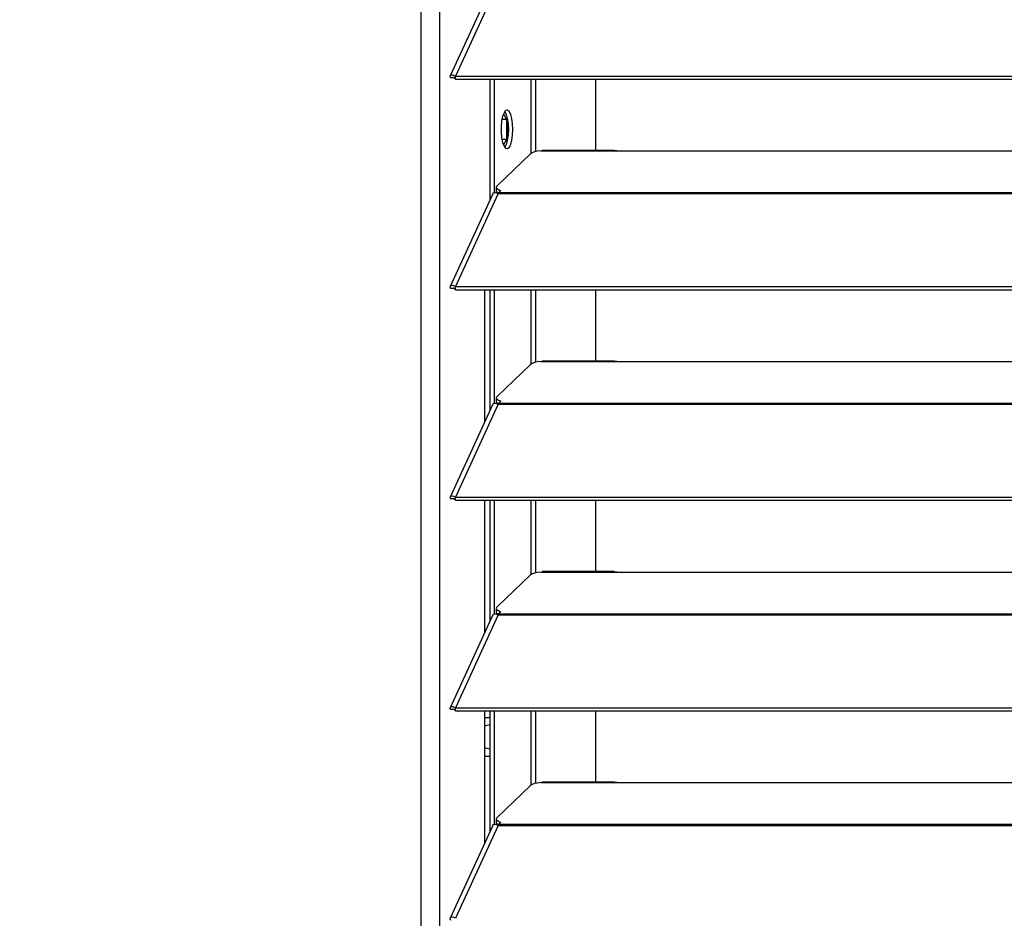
# Model space of a CAD drawing. Header units: millimetres. Extents: x 0 to 39025, y -31299 to 8400.
# Tile 62 of 256: x 14101 to 14307, y -29172 to -28984. Entities that reach past the tile are written whole.
import ezdxf

# ---------------------------------------------------------------- set-up
doc = ezdxf.new("R2010")
doc.units = ezdxf.units.MM
doc.header["$PDSIZE"] = -1
doc.layers.add('DIMENZIJE', color=4, linetype='Continuous')
doc.styles.add('SLDTEXTSTYLE6', font='txt')
doc.dimstyles.new('SLDDIMSTYLE0', dxfattribs={"dimtxt": 3, "dimasz": 3.414889, "dimexe": 0, "dimexo": 0.0625, "dimgap": 0.75, "dimtad": 1, "dimdec": 0, "dimlfac": 20, "dimrnd": 1e-09, "dimzin": 12, "dimdsep": 46, "dimtxsty": 'SLDTEXTSTYLE6', "dimsah": 1, "dimcen": 0.09, "dimadec": 0, "dimazin": 3, "dimtfac": 1, "dimtdec": 0, "dimtofl": 0, "dimtmove": 0, "dimatfit": 3, "dimfxl": 1, "dimfrac": 2, "dimtolj": 1, "dimtzin": 12, "dimarcsym": 0})

# ---------------------------------------------------------------- blocks, each defined once
blk = doc.blocks.new('*U61')
at = {"lineweight": 25}
for points in [[(0, 531.77), (0, 531.77), (0, 1242.58), (0, 1242.58)], [(3.9, 531.77), (3.9, 531.77), (3.9, 1243.27), (3.9, 1243.27)], [(14.94, 876.32), (14.94, 876.32), (6.04, 856.93), (6.04, 856.93)], [(16.11, 876.33), (16.11, 876.33), (7.19, 856.91), (7.19, 856.91)], [(6.87, 856.54), (6.87, 856.54), (6.11, 856.53), (6.11, 856.53)], [(7.19, 856.91), (7.19, 856.91), (7.21, 856.9), (7.21, 856.9)], [(7.19, 856.25), (7.19, 856.25), (7.19, 856.91), (7.19, 856.91)], [(7.19, 856.25), (7.19, 856.25), (7.21, 856.25), (7.21, 856.25)], [(7.21, 856.9), (7.21, 856.9), (1142.79, 856.9), (1142.79, 856.9)], [(7.21, 856.25), (7.21, 856.25), (7.21, 856.9), (7.21, 856.9)], [(7.21, 856.25), (7.21, 856.25), (1142.79, 856.25), (1142.79, 856.25)], [(14.39, 831.13), (14.39, 831.13), (14.39, 856.25), (14.39, 856.25)], [(15.33, 832.54), (15.33, 832.54), (15.33, 856.25), (15.33, 856.25)], [(23.01, 840.78), (23.01, 840.78), (23.01, 856.25), (23.01, 856.25)], [(23.96, 841.14), (23.96, 841.14), (23.96, 856.25), (23.96, 856.25)], [(36.51, 841.37), (36.51, 841.37), (36.51, 856.25), (36.51, 856.25)], [(17.81, 847.85), (17.81, 847.85), (16.87, 847.85), (16.87, 847.85)], [(17.19, 849.01), (17.19, 849.01), (17.81, 847.85), (17.81, 847.85)], [(17.81, 847.85), (17.81, 847.85), (17.81, 843.68), (17.81, 843.68)], [(18.08, 843.97), (18.08, 843.97), (18.08, 847.57), (18.08, 847.57)], [(17.81, 843.68), (17.81, 843.68), (16.87, 843.68), (16.87, 843.68)], [(17.81, 843.68), (17.81, 843.68), (17.19, 842.53), (17.19, 842.53)], [(25, 841.29), (25, 841.29), (25.28, 841.34), (25.28, 841.34)], [(25, 841.29), (25, 841.29), (42, 841.29), (42, 841.29)], [(40.31, 841.37), (40.31, 841.37), (25.28, 841.37), (25.28, 841.37)], [(42, 841.29), (42, 841.29), (225, 841.29), (225, 841.29)], [(22.84, 840.67), (22.84, 840.67), (15.85, 833.99), (15.85, 833.99)], [(15.7, 833.7), (15.7, 833.7), (15.7, 832.93), (15.7, 832.93)], [(16.21, 832.58), (16.21, 832.58), (16.67, 833.01), (16.67, 833.01)], [(14.94, 832.34), (14.94, 832.34), (6.04, 812.96), (6.04, 812.96)], [(16.11, 832.36), (16.11, 832.36), (7.19, 812.93), (7.19, 812.93)], [(15.62, 832.54), (15.62, 832.54), (15.79, 832.71), (15.79, 832.71)], [(16.12, 832.37), (16.12, 832.37), (16.11, 832.36), (16.11, 832.36)], [(16.11, 832.36), (16.11, 832.36), (16.21, 832.36), (16.21, 832.36)], [(16.19, 832.36), (16.19, 832.36), (16.21, 832.38), (16.21, 832.38)], [(16.21, 832.58), (16.21, 832.58), (1133.33, 832.58), (1133.33, 832.58)], [(16.21, 832.36), (16.21, 832.36), (1133.33, 832.36), (1133.33, 832.36)], [(6.87, 812.57), (6.87, 812.57), (6.11, 812.56), (6.11, 812.56)], [(7.19, 812.93), (7.19, 812.93), (7.21, 812.93), (7.21, 812.93)], [(7.19, 812.28), (7.19, 812.28), (7.19, 812.93), (7.19, 812.93)], [(7.21, 812.93), (7.21, 812.93), (1142.79, 812.93), (1142.79, 812.93)], [(7.21, 812.28), (7.21, 812.28), (7.21, 812.93), (7.21, 812.93)], [(7.19, 812.28), (7.19, 812.28), (7.21, 812.28), (7.21, 812.28)], [(7.21, 812.28), (7.21, 812.28), (1142.79, 812.28), (1142.79, 812.28)], [(13.29, 784.77), (13.29, 784.77), (13.29, 812.28), (13.29, 812.28)], [(14.39, 787.16), (14.39, 787.16), (14.39, 812.28), (14.39, 812.28)], [(15.33, 788.57), (15.33, 788.57), (15.33, 812.28), (15.33, 812.28)], [(23.01, 796.81), (23.01, 796.81), (23.01, 812.28), (23.01, 812.28)], [(23.96, 797.16), (23.96, 797.16), (23.96, 812.28), (23.96, 812.28)], [(36.51, 797.4), (36.51, 797.4), (36.51, 812.28), (36.51, 812.28)], [(22.84, 796.7), (22.84, 796.7), (15.85, 790.01), (15.85, 790.01)], [(25, 797.32), (25, 797.32), (25.28, 797.38), (25.28, 797.38)], [(25, 797.32), (25, 797.32), (42, 797.32), (42, 797.32)], [(40.31, 797.4), (40.31, 797.4), (25.28, 797.4), (25.28, 797.4)], [(42, 797.32), (42, 797.32), (225, 797.32), (225, 797.32)], [(15.7, 789.72), (15.7, 789.72), (15.7, 788.96), (15.7, 788.96)], [(14.94, 788.37), (14.94, 788.37), (6.04, 768.98), (6.04, 768.98)], [(16.11, 788.38), (16.11, 788.38), (7.19, 768.96), (7.19, 768.96)], [(15.62, 788.57), (15.62, 788.57), (15.79, 788.73), (15.79, 788.73)], [(16.12, 788.39), (16.12, 788.39), (16.11, 788.38), (16.11, 788.38)], [(16.11, 788.38), (16.11, 788.38), (16.21, 788.38), (16.21, 788.38)], [(16.19, 788.38), (16.19, 788.38), (16.21, 788.41), (16.21, 788.41)], [(16.21, 788.61), (16.21, 788.61), (16.67, 789.04), (16.67, 789.04)], [(16.21, 788.61), (16.21, 788.61), (1133.33, 788.61), (1133.33, 788.61)], [(16.21, 788.38), (16.21, 788.38), (1133.33, 788.38), (1133.33, 788.38)], [(6.87, 768.59), (6.87, 768.59), (6.11, 768.59), (6.11, 768.59)], [(7.19, 768.96), (7.19, 768.96), (7.21, 768.96), (7.21, 768.96)], [(7.19, 768.31), (7.19, 768.31), (7.19, 768.96), (7.19, 768.96)], [(7.19, 768.31), (7.19, 768.31), (7.21, 768.31), (7.21, 768.31)], [(7.21, 768.96), (7.21, 768.96), (1142.79, 768.96), (1142.79, 768.96)], [(7.21, 768.31), (7.21, 768.31), (7.21, 768.96), (7.21, 768.96)], [(7.21, 768.31), (7.21, 768.31), (1142.79, 768.31), (1142.79, 768.31)], [(13.29, 740.79), (13.29, 740.79), (13.29, 768.31), (13.29, 768.31)], [(14.39, 743.18), (14.39, 743.18), (14.39, 768.31), (14.39, 768.31)], [(15.33, 744.59), (15.33, 744.59), (15.33, 768.31), (15.33, 768.31)], [(23.01, 752.84), (23.01, 752.84), (23.01, 768.31), (23.01, 768.31)], [(23.96, 753.19), (23.96, 753.19), (23.96, 768.31), (23.96, 768.31)], [(36.51, 753.42), (36.51, 753.42), (36.51, 768.31), (36.51, 768.31)], [(22.84, 752.73), (22.84, 752.73), (15.85, 746.04), (15.85, 746.04)], [(25, 753.34), (25, 753.34), (25.28, 753.4), (25.28, 753.4)], [(25, 753.34), (25, 753.34), (42, 753.34), (42, 753.34)], [(40.31, 753.42), (40.31, 753.42), (25.28, 753.42), (25.28, 753.42)], [(42, 753.34), (42, 753.34), (225, 753.34), (225, 753.34)], [(15.62, 744.59), (15.62, 744.59), (15.79, 744.76), (15.79, 744.76)], [(15.7, 745.75), (15.7, 745.75), (15.7, 744.99), (15.7, 744.99)], [(16.19, 744.42), (16.19, 744.42), (16.21, 744.44), (16.21, 744.44)], [(16.21, 744.64), (16.21, 744.64), (16.67, 745.07), (16.67, 745.07)], [(16.21, 744.64), (16.21, 744.64), (1133.33, 744.64), (1133.33, 744.64)], [(14.94, 744.39), (14.94, 744.39), (6.04, 725.01), (6.04, 725.01)], [(16.11, 744.42), (16.11, 744.42), (7.19, 724.98), (7.19, 724.98)], [(16.11, 744.42), (16.11, 744.42), (16.21, 744.42), (16.21, 744.42)], [(16.12, 744.42), (16.12, 744.42), (16.11, 744.42), (16.11, 744.42)], [(16.21, 744.42), (16.21, 744.42), (1133.33, 744.42), (1133.33, 744.42)], [(6.87, 724.62), (6.87, 724.62), (6.11, 724.62), (6.11, 724.62)], [(7.19, 724.98), (7.19, 724.98), (7.21, 724.98), (7.21, 724.98)], [(7.19, 724.33), (7.19, 724.33), (7.19, 724.98), (7.19, 724.98)], [(7.19, 724.33), (7.19, 724.33), (7.21, 724.33), (7.21, 724.33)], [(7.21, 724.98), (7.21, 724.98), (1142.79, 724.98), (1142.79, 724.98)], [(7.21, 724.33), (7.21, 724.33), (7.21, 724.98), (7.21, 724.98)], [(7.21, 724.33), (7.21, 724.33), (1142.79, 724.33), (1142.79, 724.33)], [(13.29, 696.82), (13.29, 696.82), (13.29, 724.33), (13.29, 724.33)], [(14.39, 699.21), (14.39, 699.21), (14.39, 724.33), (14.39, 724.33)], [(15.33, 700.62), (15.33, 700.62), (15.33, 724.33), (15.33, 724.33)], [(23.01, 708.87), (23.01, 708.87), (23.01, 724.33), (23.01, 724.33)], [(23.96, 709.21), (23.96, 709.21), (23.96, 724.33), (23.96, 724.33)], [(36.51, 709.45), (36.51, 709.45), (36.51, 724.33), (36.51, 724.33)], [(13.29, 722.94), (13.29, 722.94), (14.39, 722.94), (14.39, 722.94)], [(13.29, 714.9), (13.29, 714.9), (14.39, 714.9), (14.39, 714.9)], [(22.84, 708.75), (22.84, 708.75), (15.85, 702.06), (15.85, 702.06)], [(25, 709.37), (25, 709.37), (25.28, 709.43), (25.28, 709.43)], [(25, 709.37), (25, 709.37), (42, 709.37), (42, 709.37)], [(40.31, 709.45), (40.31, 709.45), (25.28, 709.45), (25.28, 709.45)], [(42, 709.37), (42, 709.37), (225, 709.37), (225, 709.37)], [(15.7, 701.78), (15.7, 701.78), (15.7, 701.01), (15.7, 701.01)], [(14.94, 700.43), (14.94, 700.43), (6.04, 681.04), (6.04, 681.04)], [(16.11, 700.44), (16.11, 700.44), (7.19, 681.02), (7.19, 681.02)], [(15.62, 700.62), (15.62, 700.62), (15.79, 700.79), (15.79, 700.79)], [(16.11, 700.44), (16.11, 700.44), (16.21, 700.44), (16.21, 700.44)], [(16.12, 700.44), (16.12, 700.44), (16.11, 700.44), (16.11, 700.44)], [(16.19, 700.44), (16.19, 700.44), (16.21, 700.46), (16.21, 700.46)], [(16.21, 700.66), (16.21, 700.66), (16.67, 701.09), (16.67, 701.09)], [(16.21, 700.66), (16.21, 700.66), (1133.33, 700.66), (1133.33, 700.66)], [(16.21, 700.44), (16.21, 700.44), (1133.33, 700.44), (1133.33, 700.44)]]:
    blk.add_open_spline(points, degree=3, dxfattribs=at)
for points, knots in [([(7.19, 856.91), (7.19, 856.91), (6.64, 857.12), (6.64, 857.12), (6.64, 857.12), (6.22, 857.09), (6.22, 857.09), (6.22, 857.09), (6.02, 856.87), (6.02, 856.87), (6.02, 856.87), (6.11, 856.53), (6.11, 856.53)], [0, 0, 0, 0, 1, 1, 1, 2, 2, 2, 3, 3, 3, 4, 4, 4, 4]), ([(7.19, 856.25), (7.19, 856.25), (6.97, 856.48), (6.97, 856.48), (6.97, 856.48), (6.82, 856.58), (6.82, 856.58), (6.82, 856.58), (6.77, 856.58), (6.77, 856.58), (6.77, 856.58), (6.87, 856.54), (6.87, 856.54)], [0, 0, 0, 0, 1, 1, 1, 2, 2, 2, 3, 3, 3, 4, 4, 4, 4]), ([(19.16, 845.77), (19.16, 845.77), (19.11, 844.58), (19.11, 844.58), (19.11, 844.58), (18.94, 843.51), (18.94, 843.51), (18.94, 843.51), (18.7, 842.63), (18.7, 842.63), (18.7, 842.63), (18.37, 842.02), (18.37, 842.02), (18.37, 842.02), (18.01, 841.76), (18.01, 841.76), (18.01, 841.76), (17.65, 841.85), (17.65, 841.85), (17.65, 841.85), (17.31, 842.29), (17.31, 842.29), (17.31, 842.29), (17.02, 843.04), (17.02, 843.04), (17.02, 843.04), (16.81, 844.02), (16.81, 844.02), (16.81, 844.02), (16.7, 845.17), (16.7, 845.17), (16.7, 845.17), (16.7, 846.37), (16.7, 846.37), (16.7, 846.37), (16.81, 847.51), (16.81, 847.51), (16.81, 847.51), (17.02, 848.51), (17.02, 848.51), (17.02, 848.51), (17.31, 849.25), (17.31, 849.25), (17.31, 849.25), (17.65, 849.69), (17.65, 849.69), (17.65, 849.69), (18.01, 849.78), (18.01, 849.78), (18.01, 849.78), (18.37, 849.51), (18.37, 849.51), (18.37, 849.51), (18.7, 848.91), (18.7, 848.91), (18.7, 848.91), (18.94, 848.03), (18.94, 848.03), (18.94, 848.03), (19.11, 846.95), (19.11, 846.95), (19.11, 846.95), (19.16, 845.77), (19.16, 845.77)], [0, 0, 0, 0, 1, 1, 1, 2, 2, 2, 3, 3, 3, 4, 4, 4, 5, 5, 5, 6, 6, 6, 7, 7, 7, 8, 8, 8, 9, 9, 9, 10, 10, 10, 11, 11, 11, 12, 12, 12, 13, 13, 13, 14, 14, 14, 15, 15, 15, 16, 16, 16, 17, 17, 17, 18, 18, 18, 19, 19, 19, 20, 20, 20, 21, 21, 21, 21]), ([(17.45, 849.48), (17.45, 849.48), (17.74, 848.91), (17.74, 848.91), (17.74, 848.91), (17.99, 848.03), (17.99, 848.03), (17.99, 848.03), (18.15, 846.95), (18.15, 846.95), (18.15, 846.95), (18.21, 845.77), (18.21, 845.77)], [0, 0, 0, 0, 1, 1, 1, 2, 2, 2, 3, 3, 3, 4, 4, 4, 4]), ([(18.21, 845.77), (18.21, 845.77), (18.15, 844.58), (18.15, 844.58), (18.15, 844.58), (17.99, 843.51), (17.99, 843.51), (17.99, 843.51), (17.74, 842.63), (17.74, 842.63), (17.74, 842.63), (17.45, 842.06), (17.45, 842.06)], [0, 0, 0, 0, 1, 1, 1, 2, 2, 2, 3, 3, 3, 4, 4, 4, 4]), ([(25, 841.29), (25, 841.29), (24.29, 841.21), (24.29, 841.21), (24.29, 841.21), (23.66, 841.07), (23.66, 841.07), (23.66, 841.07), (23.16, 840.89), (23.16, 840.89), (23.16, 840.89), (22.84, 840.67), (22.84, 840.67)], [0, 0, 0, 0, 1, 1, 1, 2, 2, 2, 3, 3, 3, 4, 4, 4, 4]), ([(40.31, 841.35), (40.31, 841.35), (40.84, 841.34), (40.84, 841.34), (40.84, 841.34), (42, 841.29), (42, 841.29)], [0, 0, 0, 0, 1, 1, 1, 2, 2, 2, 2]), ([(15.85, 833.99), (15.85, 833.99), (15.74, 833.86), (15.74, 833.86), (15.74, 833.86), (15.7, 833.73), (15.7, 833.73), (15.7, 833.73), (15.71, 833.59), (15.71, 833.59), (15.71, 833.59), (15.8, 833.47), (15.8, 833.47), (15.8, 833.47), (15.93, 833.34), (15.93, 833.34), (15.93, 833.34), (16.13, 833.22), (16.13, 833.22), (16.13, 833.22), (16.37, 833.11), (16.37, 833.11), (16.37, 833.11), (16.67, 833.01), (16.67, 833.01)], [0, 0, 0, 0, 1, 1, 1, 2, 2, 2, 3, 3, 3, 4, 4, 4, 5, 5, 5, 6, 6, 6, 7, 7, 7, 8, 8, 8, 8]), ([(16.23, 832.4), (16.23, 832.4), (16.13, 832.45), (16.13, 832.45), (16.13, 832.45), (15.93, 832.57), (15.93, 832.57), (15.93, 832.57), (15.8, 832.7), (15.8, 832.7), (15.8, 832.7), (15.71, 832.83), (15.71, 832.83), (15.71, 832.83), (15.7, 832.93), (15.7, 832.93)], [0, 0, 0, 0, 1, 1, 1, 2, 2, 2, 3, 3, 3, 4, 4, 4, 5, 5, 5, 5]), ([(14.96, 832.33), (14.96, 832.33), (15.13, 832.52), (15.13, 832.52), (15.13, 832.52), (15.56, 832.56), (15.56, 832.56), (15.56, 832.56), (16.12, 832.37), (16.12, 832.37)], [0, 0, 0, 0, 1, 1, 1, 2, 2, 2, 3, 3, 3, 3]), ([(16.21, 832.36), (16.21, 832.36), (16.21, 832.39), (16.21, 832.39), (16.21, 832.39), (16.21, 832.43), (16.21, 832.43), (16.21, 832.43), (16.21, 832.46), (16.21, 832.46), (16.21, 832.46), (16.21, 832.49), (16.21, 832.49), (16.21, 832.49), (16.21, 832.51), (16.21, 832.51), (16.21, 832.51), (16.21, 832.54), (16.21, 832.54), (16.21, 832.54), (16.21, 832.56), (16.21, 832.56), (16.21, 832.56), (16.21, 832.58), (16.21, 832.58)], [0, 0, 0, 0, 1, 1, 1, 2, 2, 2, 3, 3, 3, 4, 4, 4, 5, 5, 5, 6, 6, 6, 7, 7, 7, 8, 8, 8, 8]), ([(7.19, 812.93), (7.19, 812.93), (6.64, 813.15), (6.64, 813.15), (6.64, 813.15), (6.22, 813.12), (6.22, 813.12), (6.22, 813.12), (6.02, 812.89), (6.02, 812.89), (6.02, 812.89), (6.11, 812.56), (6.11, 812.56)], [0, 0, 0, 0, 1, 1, 1, 2, 2, 2, 3, 3, 3, 4, 4, 4, 4]), ([(7.19, 812.28), (7.19, 812.28), (6.97, 812.5), (6.97, 812.5), (6.97, 812.5), (6.82, 812.61), (6.82, 812.61), (6.82, 812.61), (6.77, 812.62), (6.77, 812.62), (6.77, 812.62), (6.87, 812.57), (6.87, 812.57)], [0, 0, 0, 0, 1, 1, 1, 2, 2, 2, 3, 3, 3, 4, 4, 4, 4]), ([(25, 797.32), (25, 797.32), (24.29, 797.23), (24.29, 797.23), (24.29, 797.23), (23.66, 797.1), (23.66, 797.1), (23.66, 797.1), (23.16, 796.91), (23.16, 796.91), (23.16, 796.91), (22.84, 796.7), (22.84, 796.7)], [0, 0, 0, 0, 1, 1, 1, 2, 2, 2, 3, 3, 3, 4, 4, 4, 4]), ([(40.31, 797.38), (40.31, 797.38), (40.84, 797.38), (40.84, 797.38), (40.84, 797.38), (42, 797.32), (42, 797.32)], [0, 0, 0, 0, 1, 1, 1, 2, 2, 2, 2]), ([(15.85, 790.01), (15.85, 790.01), (15.74, 789.89), (15.74, 789.89), (15.74, 789.89), (15.7, 789.75), (15.7, 789.75), (15.7, 789.75), (15.71, 789.62), (15.71, 789.62), (15.71, 789.62), (15.8, 789.49), (15.8, 789.49), (15.8, 789.49), (15.93, 789.36), (15.93, 789.36), (15.93, 789.36), (16.13, 789.24), (16.13, 789.24), (16.13, 789.24), (16.37, 789.14), (16.37, 789.14), (16.37, 789.14), (16.67, 789.04), (16.67, 789.04)], [0, 0, 0, 0, 1, 1, 1, 2, 2, 2, 3, 3, 3, 4, 4, 4, 5, 5, 5, 6, 6, 6, 7, 7, 7, 8, 8, 8, 8]), ([(14.96, 788.36), (14.96, 788.36), (15.13, 788.55), (15.13, 788.55), (15.13, 788.55), (15.56, 788.59), (15.56, 788.59), (15.56, 788.59), (16.12, 788.39), (16.12, 788.39)], [0, 0, 0, 0, 1, 1, 1, 2, 2, 2, 3, 3, 3, 3]), ([(16.23, 788.43), (16.23, 788.43), (16.13, 788.48), (16.13, 788.48), (16.13, 788.48), (15.93, 788.6), (15.93, 788.6), (15.93, 788.6), (15.8, 788.72), (15.8, 788.72), (15.8, 788.72), (15.71, 788.85), (15.71, 788.85), (15.71, 788.85), (15.7, 788.96), (15.7, 788.96)], [0, 0, 0, 0, 1, 1, 1, 2, 2, 2, 3, 3, 3, 4, 4, 4, 5, 5, 5, 5]), ([(16.21, 788.38), (16.21, 788.38), (16.21, 788.42), (16.21, 788.42), (16.21, 788.42), (16.21, 788.45), (16.21, 788.45), (16.21, 788.45), (16.21, 788.48), (16.21, 788.48), (16.21, 788.48), (16.21, 788.51), (16.21, 788.51), (16.21, 788.51), (16.21, 788.54), (16.21, 788.54), (16.21, 788.54), (16.21, 788.57), (16.21, 788.57), (16.21, 788.57), (16.21, 788.59), (16.21, 788.59), (16.21, 788.59), (16.21, 788.61), (16.21, 788.61)], [0, 0, 0, 0, 1, 1, 1, 2, 2, 2, 3, 3, 3, 4, 4, 4, 5, 5, 5, 6, 6, 6, 7, 7, 7, 8, 8, 8, 8]), ([(7.19, 768.96), (7.19, 768.96), (6.64, 769.17), (6.64, 769.17), (6.64, 769.17), (6.22, 769.14), (6.22, 769.14), (6.22, 769.14), (6.02, 768.92), (6.02, 768.92), (6.02, 768.92), (6.11, 768.59), (6.11, 768.59)], [0, 0, 0, 0, 1, 1, 1, 2, 2, 2, 3, 3, 3, 4, 4, 4, 4]), ([(7.19, 768.31), (7.19, 768.31), (6.97, 768.53), (6.97, 768.53), (6.97, 768.53), (6.82, 768.63), (6.82, 768.63), (6.82, 768.63), (6.77, 768.64), (6.77, 768.64), (6.77, 768.64), (6.87, 768.59), (6.87, 768.59)], [0, 0, 0, 0, 1, 1, 1, 2, 2, 2, 3, 3, 3, 4, 4, 4, 4]), ([(25, 753.34), (25, 753.34), (24.29, 753.26), (24.29, 753.26), (24.29, 753.26), (23.66, 753.12), (23.66, 753.12), (23.66, 753.12), (23.16, 752.94), (23.16, 752.94), (23.16, 752.94), (22.84, 752.73), (22.84, 752.73)], [0, 0, 0, 0, 1, 1, 1, 2, 2, 2, 3, 3, 3, 4, 4, 4, 4]), ([(40.31, 753.4), (40.31, 753.4), (40.84, 753.4), (40.84, 753.4), (40.84, 753.4), (42, 753.34), (42, 753.34)], [0, 0, 0, 0, 1, 1, 1, 2, 2, 2, 2]), ([(14.96, 744.39), (14.96, 744.39), (15.13, 744.57), (15.13, 744.57), (15.13, 744.57), (15.56, 744.61), (15.56, 744.61), (15.56, 744.61), (16.12, 744.42), (16.12, 744.42)], [0, 0, 0, 0, 1, 1, 1, 2, 2, 2, 3, 3, 3, 3]), ([(15.85, 746.04), (15.85, 746.04), (15.74, 745.91), (15.74, 745.91), (15.74, 745.91), (15.7, 745.78), (15.7, 745.78), (15.7, 745.78), (15.71, 745.64), (15.71, 745.64), (15.71, 745.64), (15.8, 745.51), (15.8, 745.51), (15.8, 745.51), (15.93, 745.39), (15.93, 745.39), (15.93, 745.39), (16.13, 745.27), (16.13, 745.27), (16.13, 745.27), (16.37, 745.16), (16.37, 745.16), (16.37, 745.16), (16.67, 745.07), (16.67, 745.07)], [0, 0, 0, 0, 1, 1, 1, 2, 2, 2, 3, 3, 3, 4, 4, 4, 5, 5, 5, 6, 6, 6, 7, 7, 7, 8, 8, 8, 8]), ([(16.23, 744.46), (16.23, 744.46), (16.13, 744.51), (16.13, 744.51), (16.13, 744.51), (15.93, 744.63), (15.93, 744.63), (15.93, 744.63), (15.8, 744.75), (15.8, 744.75), (15.8, 744.75), (15.71, 744.88), (15.71, 744.88), (15.71, 744.88), (15.7, 744.99), (15.7, 744.99)], [0, 0, 0, 0, 1, 1, 1, 2, 2, 2, 3, 3, 3, 4, 4, 4, 5, 5, 5, 5]), ([(16.21, 744.42), (16.21, 744.42), (16.21, 744.45), (16.21, 744.45), (16.21, 744.45), (16.21, 744.48), (16.21, 744.48), (16.21, 744.48), (16.21, 744.51), (16.21, 744.51), (16.21, 744.51), (16.21, 744.54), (16.21, 744.54), (16.21, 744.54), (16.21, 744.56), (16.21, 744.56), (16.21, 744.56), (16.21, 744.59), (16.21, 744.59), (16.21, 744.59), (16.21, 744.61), (16.21, 744.61), (16.21, 744.61), (16.21, 744.64), (16.21, 744.64)], [0, 0, 0, 0, 1, 1, 1, 2, 2, 2, 3, 3, 3, 4, 4, 4, 5, 5, 5, 6, 6, 6, 7, 7, 7, 8, 8, 8, 8]), ([(7.19, 724.98), (7.19, 724.98), (6.64, 725.2), (6.64, 725.2), (6.64, 725.2), (6.22, 725.17), (6.22, 725.17), (6.22, 725.17), (6.02, 724.95), (6.02, 724.95), (6.02, 724.95), (6.11, 724.62), (6.11, 724.62)], [0, 0, 0, 0, 1, 1, 1, 2, 2, 2, 3, 3, 3, 4, 4, 4, 4]), ([(7.19, 724.33), (7.19, 724.33), (6.97, 724.56), (6.97, 724.56), (6.97, 724.56), (6.82, 724.66), (6.82, 724.66), (6.82, 724.66), (6.77, 724.67), (6.77, 724.67), (6.77, 724.67), (6.87, 724.62), (6.87, 724.62)], [0, 0, 0, 0, 1, 1, 1, 2, 2, 2, 3, 3, 3, 4, 4, 4, 4]), ([(14.4, 721.43), (14.4, 721.43), (13.44, 721.24), (13.44, 721.24), (13.44, 721.24), (13.29, 721.17), (13.29, 721.17)], [0, 0, 0, 0, 1, 1, 1, 2, 2, 2, 2]), ([(13.29, 716.67), (13.29, 716.67), (13.44, 716.59), (13.44, 716.59), (13.44, 716.59), (14.4, 716.4), (14.4, 716.4)], [0, 0, 0, 0, 1, 1, 1, 2, 2, 2, 2]), ([(25, 709.37), (25, 709.37), (24.29, 709.28), (24.29, 709.28), (24.29, 709.28), (23.66, 709.15), (23.66, 709.15), (23.66, 709.15), (23.16, 708.96), (23.16, 708.96), (23.16, 708.96), (22.84, 708.75), (22.84, 708.75)], [0, 0, 0, 0, 1, 1, 1, 2, 2, 2, 3, 3, 3, 4, 4, 4, 4]), ([(40.31, 709.43), (40.31, 709.43), (40.84, 709.43), (40.84, 709.43), (40.84, 709.43), (42, 709.37), (42, 709.37)], [0, 0, 0, 0, 1, 1, 1, 2, 2, 2, 2]), ([(15.85, 702.06), (15.85, 702.06), (15.74, 701.94), (15.74, 701.94), (15.74, 701.94), (15.7, 701.8), (15.7, 701.8), (15.7, 701.8), (15.71, 701.67), (15.71, 701.67), (15.71, 701.67), (15.8, 701.54), (15.8, 701.54), (15.8, 701.54), (15.93, 701.42), (15.93, 701.42), (15.93, 701.42), (16.13, 701.3), (16.13, 701.3), (16.13, 701.3), (16.37, 701.19), (16.37, 701.19), (16.37, 701.19), (16.67, 701.09), (16.67, 701.09)], [0, 0, 0, 0, 1, 1, 1, 2, 2, 2, 3, 3, 3, 4, 4, 4, 5, 5, 5, 6, 6, 6, 7, 7, 7, 8, 8, 8, 8]), ([(14.96, 700.41), (14.96, 700.41), (15.13, 700.6), (15.13, 700.6), (15.13, 700.6), (15.56, 700.65), (15.56, 700.65), (15.56, 700.65), (16.12, 700.44), (16.12, 700.44)], [0, 0, 0, 0, 1, 1, 1, 2, 2, 2, 3, 3, 3, 3]), ([(16.23, 700.48), (16.23, 700.48), (16.13, 700.53), (16.13, 700.53), (16.13, 700.53), (15.93, 700.65), (15.93, 700.65), (15.93, 700.65), (15.8, 700.77), (15.8, 700.77), (15.8, 700.77), (15.71, 700.91), (15.71, 700.91), (15.71, 700.91), (15.7, 701.01), (15.7, 701.01)], [0, 0, 0, 0, 1, 1, 1, 2, 2, 2, 3, 3, 3, 4, 4, 4, 5, 5, 5, 5]), ([(16.21, 700.44), (16.21, 700.44), (16.21, 700.48), (16.21, 700.48), (16.21, 700.48), (16.21, 700.5), (16.21, 700.5), (16.21, 700.5), (16.21, 700.54), (16.21, 700.54), (16.21, 700.54), (16.21, 700.57), (16.21, 700.57), (16.21, 700.57), (16.21, 700.6), (16.21, 700.6), (16.21, 700.6), (16.21, 700.62), (16.21, 700.62), (16.21, 700.62), (16.21, 700.64), (16.21, 700.64), (16.21, 700.64), (16.21, 700.66), (16.21, 700.66)], [0, 0, 0, 0, 1, 1, 1, 2, 2, 2, 3, 3, 3, 4, 4, 4, 5, 5, 5, 6, 6, 6, 7, 7, 7, 8, 8, 8, 8]), ([(7.19, 681.02), (7.19, 681.02), (6.64, 681.23), (6.64, 681.23), (6.64, 681.23), (6.22, 681.19), (6.22, 681.19), (6.22, 681.19), (6.02, 680.97), (6.02, 680.97), (6.02, 680.97), (6.11, 680.64), (6.11, 680.64)], [0, 0, 0, 0, 1, 1, 1, 2, 2, 2, 3, 3, 3, 4, 4, 4, 4])]:
    blk.add_open_spline(points, degree=3, knots=knots, dxfattribs=at)
blk = doc.blocks.new('*D78')
at = {"layer": 'Defpoints', "color": 0, "transparency": 16777216}
for p in [(13774.96, -28608.04), (14189.37, -28608.04), (14229.26, -29833.3)]:
    blk.add_point(p, dxfattribs=at)
at = {"layer": 'DIMENZIJE', "color": 0, "lineweight": -2, "transparency": 16777216}
for p, q in [((14188.12, -28608.04), (13754.96, -28608.04)), ((13774.96, -29765), (13774.96, -28676.34)), ((14228.01, -29833.3), (13754.96, -29833.3))]:
    blk.add_line(p, q, dxfattribs=at)
at = {"layer": 'DIMENZIJE', "color": 0, "transparency": 16777216}
for points in [[(13763.58, -28676.34), (13786.34, -28676.34), (13774.96, -28608.04)], [(13763.58, -29765), (13786.34, -29765), (13774.96, -29833.3)]]:
    blk.add_solid(points, dxfattribs=at)
at = {"layer": 'DIMENZIJE', "color": 0, "transparency": 16777216, "insert": (13729.1, -29220.67), "char_height": 60, "attachment_point": 5, "rotation": 90, "style": 'SLDTEXTSTYLE6'}
blk.add_mtext('\\A1;1225', dxfattribs=at)

msp = doc.modelspace()

# ---------------------------------------------------------------- block references
at = {"color": 1}
msp.add_blockref('*U61', (14184.86, -29852.66), dxfattribs=at)

# ---------------------------------------------------------------- dimensions: what is measured, and where the dimension line sits
at = {"layer": 'DIMENZIJE'}
dim = msp.add_linear_dim(base=(13774.96, -28608.04), p1=(14229.26, -29833.3), p2=(14189.37, -28608.04), angle=90, dimstyle='SLDDIMSTYLE0', override={"dimscale": 20, "dimexe": 1, "dimlfac": 1, "dimdle": 1, "dimtofl": 1}, dxfattribs=at)
dim.commit()
dim.dimension.update_dxf_attribs({"geometry": '*D78', "text_midpoint": (13729.1, -29220.67)})

doc.saveas('drawing.dxf')
